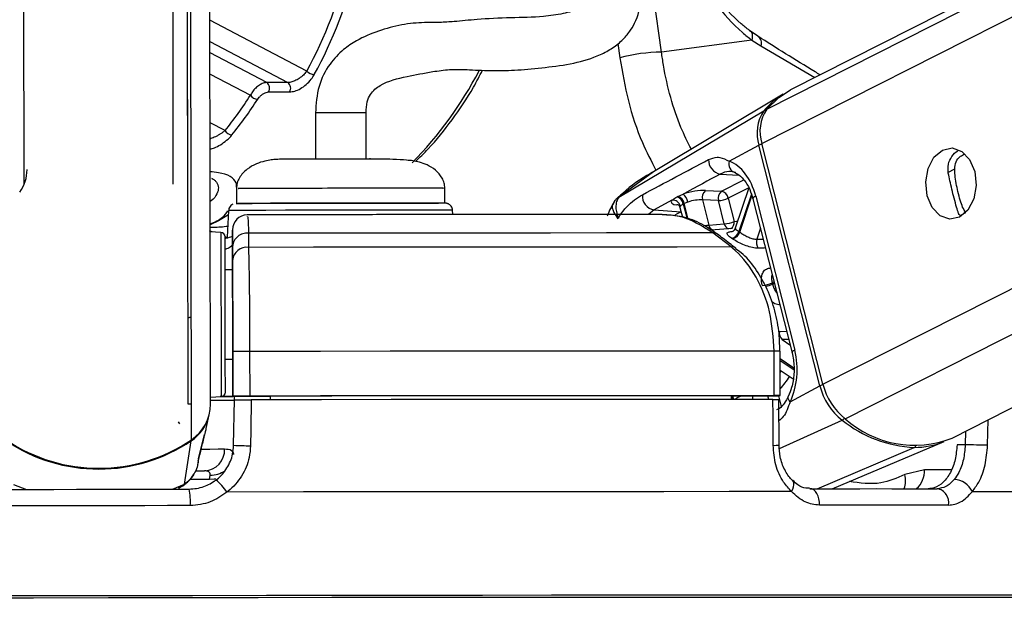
# Paper-space layout '3M DUO Surface Plate' of a CAD drawing. Header units: millimetres. Extents: x 10 to 10348, y 20 to 7979.
# Tile 58 of 117: x 5141 to 5207, y 3015 to 3055. Entities that reach past the tile are written whole.
import ezdxf

# ---------------------------------------------------------------- set-up
doc = ezdxf.new("R2010")
doc.units = ezdxf.units.MM
doc.layers.add('COMPONENT_GEOMETRY', color=7, linetype='Continuous')
doc.styles.add('SLDTEXTSTYLE0', font='TXT', dxfattribs={"width": 0.75})
doc.dimstyles.new('SLDDIMSTYLE1', dxfattribs={"dimtxt": 75, "dimasz": 3.302, "dimexe": 0, "dimexo": 0.0625, "dimgap": 18.75, "dimtad": 0, "dimtih": 1, "dimtoh": 1, "dimdec": 0, "dimrnd": 1e-09, "dimzin": 12, "dimdsep": 46, "dimtxsty": 'SLDTEXTSTYLE0', "dimsah": 1, "dimcen": 0.09, "dimadec": 0, "dimazin": 3, "dimtfac": 1, "dimtdec": 0, "dimtofl": 0, "dimtmove": 0, "dimatfit": 3, "dimfxl": 1, "dimfrac": 2, "dimtolj": 1, "dimtzin": 12, "dimarcsym": 0})

# ---------------------------------------------------------------- blocks, each defined once
blk = doc.blocks.new('_D_15')
at = {"layer": 'COMPONENT_GEOMETRY', "color": 7}
for p, q in [((6592.404, 3169.145), (6087.624, 3169.145)), ((6090.799, 3169.145), (6090.799, 2114.803)), ((6090.799, 941.399), (6090.799, 1995.741)), ((3775.5, 941.399), (6093.974, 941.399))]:
    blk.add_line(p, q, dxfattribs=at)
for points in [[(6090.799, 3169.145), (6090.291, 3165.843), (6091.307, 3165.843)], [(6090.799, 941.399), (6091.307, 944.701), (6090.291, 944.701)]]:
    blk.add_solid(points, dxfattribs=at)
at = {"layer": 'COMPONENT_GEOMETRY', "color": 7, "insert": (5979.965, 2092.421), "char_height": 75, "attachment_point": 1, "style": 'SLDTEXTSTYLE0'}
blk.add_mtext('2228', dxfattribs=at)

psp = doc.layouts.new('3M DUO Surface Plate')

# ---------------------------------------------------------------- linework, layer by layer
at = {"color": 8, "linetype": 'Continuous', "lineweight": 25}
for p, q in [((5190.491, 3046.456), (5460.365, 3183.201)), ((5190.813, 3048.774), (5456.188, 3183.239)), ((5194.587, 3030.287), (5495.732, 3182.877)), ((5196.084, 3027.97), (5501.694, 3182.822)), ((5152.156, 3026.546), (5151.961, 3172.315)), ((5183.742, 3052.611), (5181.452, 3069.331)), ((5159.911, 3051.333), (5153.404, 3054.755)), ((5153.406, 3053.315), (5158.64, 3050.563)), ((5180.809, 3053.187), (5180.94, 3052.231)), ((5157.225, 3050.563), (5153.407, 3052.571)), ((5190.426, 3053.025), (5194.054, 3050.901)), ((5153.409, 3051.132), (5156.122, 3049.705)), ((5154.415, 3047.337), (5153.414, 3047.864)), ((5183.203, 3044.568), (5180.875, 3042.855)), ((5202.973, 3044.516), (5203.44, 3044.753)), ((5187.686, 3044.413), (5188.943, 3044.327)), ((5187.776, 3043.265), (5189.274, 3044.024)), ((5189.602, 3043.49), (5188.23, 3042.795)), ((5180.899, 3042.864), (5180.875, 3042.855)), ((5189.778, 3043.064), (5188.939, 3040.551)), ((5188.997, 3040.511), (5189.815, 3042.958)), ((5183.241, 3041.999), (5182.873, 3041.696)), ((5184.882, 3042.326), (5184.779, 3042.336)), ((5185.035, 3041.876), (5185.049, 3041.883)), ((5185.051, 3041.875), (5185.035, 3041.876)), ((5185.208, 3042.408), (5185.462, 3041.405)), ((5185.538, 3041.379), (5185.27, 3042.438)), ((5203.798, 3041.636), (5204.181, 3041.83)), ((5190.389, 3040.768), (5190.144, 3040.036)), ((5154.612, 3040.119), (5154.408, 3040.191)), ((5190.144, 3040.036), (5190.572, 3040.044)), ((5191.302, 3037.166), (5191.182, 3037.106)), ((5191.204, 3037.019), (5191.323, 3037.08)), ((5191.661, 3033.836), (5192.141, 3033.853)), ((5192.281, 3033.3), (5191.855, 3033.283)), ((5191.855, 3033.283), (5192.373, 3032.937)), ((5192.624, 3031.372), (5191.71, 3031.983)), ((5191.71, 3031.881), (5192.628, 3031.268)), ((5191.711, 3031.07), (5191.78, 3031.177)), ((5189.823, 3029.512), (5189.884, 3029.268)), ((5190.947, 3029.268), (5190.884, 3029.515)), ((5191.594, 3029.517), (5191.78, 3028.783)), ((5191.67, 3025.969), (5195.877, 3027.876)), ((5205.649, 3026.181), (5205.687, 3027.898)), ((5204.165, 3027.127), (5204.146, 3026.214)), ((5194.192, 3023.267), (5200.729, 3026.043)), ((5203.217, 3024.538), (5201.406, 3024.533)), ((5140.201, 3023.547), (5141.084, 3023.22)), ((5150.891, 3023.233), (5151.691, 3023.563)), ((5151.283, 3023.336), (5151.691, 3023.563)), ((5153.38, 3023.889), (5152.05, 3023.887)), ((5196.8, 3016.107), (5196.416, 3016.107)), ((5197.398, 3016.107), (5196.8, 3016.107))]:
    psp.add_line(p, q, dxfattribs=at)
at = {"color": 7, "linetype": 'Continuous', "lineweight": 25}
for p, q in [((5455.249, 3183.248), (5192.42, 3050.073)), ((5203.265, 3026.67), (5511.266, 3182.735)), ((5153.439, 3028.942), (5153.238, 3178.621)), ((5151.939, 3028.947), (5151.748, 3171.735)), ((5151.924, 3040.376), (5151.748, 3171.735)), ((5140.919, 3043.716), (5140.749, 3170.267)), ((5150.749, 3170.268), (5150.919, 3043.73)), ((5190.213, 3053.676), (5189.65, 3054.064)), ((5189.806, 3053.422), (5183.742, 3052.611)), ((5189.806, 3053.422), (5190.426, 3053.025)), ((5158.64, 3050.563), (5157.225, 3050.563)), ((5157.34, 3049.93), (5158.755, 3049.93)), ((5191.921, 3049.788), (5183.201, 3044.571)), ((5160.49, 3048.519), (5160.494, 3045.415)), ((5163.893, 3045.446), (5163.889, 3048.524)), ((5180.875, 3042.855), (5190.613, 3048.655)), ((5194.587, 3030.287), (5190.491, 3046.456)), ((5188.286, 3045.273), (5190.292, 3046.35)), ((5194.389, 3030.181), (5190.292, 3046.35)), ((5155.183, 3043.436), (5155.184, 3042.437)), ((5169.184, 3042.455), (5169.183, 3043.455)), ((5186.702, 3043.31), (5187.776, 3043.265)), ((5189.606, 3043.483), (5188.7, 3040.771)), ((5184.444, 3042.653), (5183.241, 3041.999)), ((5184.848, 3042.905), (5185.196, 3043.061)), ((5185.515, 3042.533), (5185.27, 3042.438)), ((5186.489, 3042.672), (5186.917, 3040.982)), ((5187.562, 3042.626), (5186.489, 3042.672)), ((5187.959, 3041.062), (5187.562, 3042.626)), ((5188.23, 3042.795), (5188.626, 3041.231)), ((5189.888, 3042.746), (5192.511, 3032.391)), ((5190.071, 3042.929), (5192.694, 3032.573)), ((5154.66, 3041.962), (5154.568, 3040.165)), ((5169.726, 3041.688), (5169.71, 3041.982)), ((5183.241, 3041.999), (5185.035, 3041.876)), ((5184.979, 3042.16), (5185.142, 3041.515)), ((5153.984, 3041.275), (5153.407, 3041.011)), ((5154.645, 3041.672), (5153.984, 3041.275)), ((5153.558, 3040.519), (5153.373, 3040.598)), ((5154.139, 3040.489), (5153.423, 3040.526)), ((5154.923, 3040.562), (5154.924, 3039.757)), ((5186.917, 3040.982), (5187.959, 3041.062)), ((5188.516, 3040.754), (5187.06, 3040.646)), ((5155.994, 3040.43), (5155.994, 3039.484)), ((5188.413, 3039.51), (5187.186, 3040.455)), ((5154.924, 3039.757), (5154.927, 3037.975)), ((5154.926, 3038.607), (5154.925, 3039.553)), ((5154.927, 3037.975), (5154.427, 3037.974)), ((5154.927, 3037.975), (5154.927, 3037.975)), ((5154.931, 3035.032), (5154.938, 3029.479)), ((5154.435, 3031.975), (5154.935, 3031.975)), ((5154.938, 3029.488), (5154.934, 3032.488)), ((5154.938, 3029.471), (5154.935, 3031.975)), ((5154.935, 3031.975), (5154.938, 3029.466)), ((5156.069, 3032.491), (5156.073, 3029.491)), ((5191.318, 3029.518), (5191.314, 3032.518)), ((5191.713, 3029.518), (5191.709, 3032.518)), ((5191.711, 3031.223), (5192.582, 3030.641)), ((5192.382, 3029.104), (5194.389, 3030.181)), ((5153.438, 3029.421), (5154.154, 3029.459)), ((5154.938, 3029.488), (5154.938, 3029.479)), ((5154.938, 3029.479), (5157.438, 3029.483)), ((5154.938, 3029.471), (5154.938, 3029.466)), ((5155.047, 3029.471), (5154.938, 3029.471)), ((5154.994, 3026.185), (5155.043, 3029.238)), ((5155.043, 3029.229), (5155.047, 3029.48)), ((5157.438, 3029.489), (5157.438, 3029.483)), ((5157.438, 3029.489), (5157.439, 3029.242)), ((5157.438, 3029.483), (5157.439, 3029.242)), ((5188.423, 3029.513), (5188.42, 3029.267)), ((5188.423, 3029.508), (5191.42, 3029.517)), ((5191.638, 3026.2), (5191.629, 3029.268)), ((5153.139, 3027.311), (5153.351, 3028.232)), ((5152.642, 3025.264), (5153.032, 3026.897)), ((5153.015, 3026.829), (5153.034, 3026.896)), ((5151.691, 3023.563), (5152.147, 3026.486)), ((5195.219, 3023.267), (5202.74, 3026.437)), ((5204.146, 3026.214), (5203.597, 3026.213)), ((5152.61, 3025.151), (5152.647, 3025.263)), ((5152.585, 3024.902), (5152.626, 3025.079)), ((5152.477, 3024.46), (5153.04, 3024.461)), ((5153.38, 3023.889), (5153.414, 3024.184)), ((5201.406, 3024.533), (5200.092, 3024.212))]:
    psp.add_line(p, q, dxfattribs=at)
at = {"color": 7, "linetype": 'Continuous', "lineweight": 25, "flags": 128}
for points in [[(5189.65, 3054.064), (5189.713, 3054.027), (5189.765, 3053.975), (5189.804, 3053.908), (5189.831, 3053.83), (5189.845, 3053.74), (5189.845, 3053.641), (5189.832, 3053.534), (5189.806, 3053.422)], [(5190.813, 3048.774), (5191.62, 3049.563), (5192.42, 3050.073)], [(5202.617, 3046.028), (5203.272, 3046.166), (5203.915, 3045.938), (5204.447, 3045.381), (5204.787, 3044.578), (5204.885, 3043.652), (5204.724, 3042.743), (5204.33, 3041.991), (5203.762, 3041.509), (5203.107, 3041.371), (5202.465, 3041.598), (5201.933, 3042.156), (5201.592, 3042.959), (5201.495, 3043.885), (5201.655, 3044.794), (5202.05, 3045.546), (5202.617, 3046.028)], [(5160.18, 3045.443), (5160.212, 3045.442), (5160.482, 3045.442)], [(5163.886, 3045.446), (5164.134, 3045.448), (5164.18, 3045.448)], [(5184.788, 3042.875), (5184.802, 3042.882), (5184.848, 3042.905)], [(5155.159, 3042.436), (5155.203, 3042.437), (5155.553, 3042.44), (5156.236, 3042.443), (5157.216, 3042.446), (5158.446, 3042.449), (5159.864, 3042.451), (5161.398, 3042.454), (5162.971, 3042.456), (5164.505, 3042.458), (5165.922, 3042.459), (5167.152, 3042.459)], [(5156.44, 3042.443), (5155.694, 3042.44), (5155.273, 3042.438), (5155.269, 3042.438)], [(5169.184, 3042.455), (5169.169, 3042.456), (5168.893, 3042.457), (5168.281, 3042.458), (5167.362, 3042.459), (5166.184, 3042.459), (5164.806, 3042.458), (5163.296, 3042.456), (5161.73, 3042.454), (5160.187, 3042.452), (5158.744, 3042.449), (5157.474, 3042.446), (5156.44, 3042.443)], [(5167.152, 3042.459), (5168.133, 3042.459), (5168.764, 3042.458)], [(5185.27, 3042.438), (5185.223, 3042.415), (5185.208, 3042.408)], [(5154.429, 3036.185), (5154.428, 3037.457), (5154.426, 3038.56), (5154.425, 3039.418), (5154.424, 3039.973), (5154.424, 3040.188), (5154.424, 3040.19)], [(5187.186, 3040.455), (5183.688, 3040.453), (5180.047, 3040.451), (5176.276, 3040.449), (5172.39, 3040.446), (5168.404, 3040.443), (5164.332, 3040.439), (5160.19, 3040.435), (5155.994, 3040.43)], [(5188.413, 3039.51), (5184.784, 3039.508), (5181.004, 3039.506), (5177.087, 3039.504), (5173.047, 3039.501), (5168.902, 3039.497), (5164.667, 3039.493), (5160.358, 3039.489), (5155.994, 3039.484)], [(5154.427, 3037.974), (5154.427, 3038.11), (5154.426, 3038.274)], [(5154.927, 3037.975), (5154.927, 3037.92), (5154.927, 3037.753), (5154.927, 3037.483), (5154.928, 3037.118), (5154.929, 3036.672), (5154.929, 3036.163), (5154.93, 3035.609), (5154.931, 3035.032)], [(5154.438, 3029.759), (5154.438, 3029.902), (5154.437, 3030.388), (5154.436, 3031.187), (5154.435, 3032.244), (5154.433, 3033.487), (5154.431, 3034.831), (5154.429, 3036.185)], [(5154.435, 3031.675), (5154.435, 3031.727), (5154.435, 3031.975)], [(5191.314, 3032.518), (5187.384, 3032.517), (5183.283, 3032.515), (5179.028, 3032.512), (5174.635, 3032.509), (5170.125, 3032.505), (5165.514, 3032.501), (5160.822, 3032.496), (5156.069, 3032.491)], [(5155.047, 3029.458), (5154.789, 3029.457), (5154.086, 3029.456)], [(5191.318, 3029.518), (5187.388, 3029.517), (5183.287, 3029.515), (5179.032, 3029.512), (5174.639, 3029.509), (5170.129, 3029.505), (5165.518, 3029.501), (5160.826, 3029.496), (5156.073, 3029.491)], [(5156.18, 3029.241), (5156.148, 3027.241), (5156.13, 3026.153)], [(5191.233, 3029.268), (5187.321, 3029.267), (5183.241, 3029.265), (5179.008, 3029.262), (5174.64, 3029.259), (5170.155, 3029.255), (5165.57, 3029.251), (5160.906, 3029.246), (5156.18, 3029.241)], [(5188.423, 3029.513), (5184.924, 3029.512), (5181.293, 3029.51), (5177.542, 3029.507), (5173.683, 3029.504), (5169.729, 3029.501), (5165.695, 3029.497), (5161.593, 3029.493), (5157.438, 3029.489)], [(5191.242, 3026.181), (5191.236, 3028.181), (5191.233, 3029.268)], [(5191.42, 3029.517), (5191.554, 3029.517), (5191.649, 3029.517), (5191.703, 3029.518), (5191.711, 3029.518), (5191.674, 3029.518), (5191.593, 3029.518), (5191.473, 3029.518), (5191.318, 3029.518)], [(5139.895, 3023.218), (5141.406, 3023.22), (5142.918, 3023.222), (5144.432, 3023.224), (5145.947, 3023.226), (5147.461, 3023.228), (5148.975, 3023.23), (5150.488, 3023.232), (5151.999, 3023.234)], [(5192.48, 3023.069), (5188.297, 3023.067), (5183.909, 3023.065), (5179.338, 3023.062), (5174.607, 3023.059), (5169.737, 3023.055), (5164.753, 3023.05), (5159.678, 3023.045), (5154.537, 3023.039)], [(5193.705, 3023.267), (5194.85, 3023.267), (5195.974, 3023.267), (5197.078, 3023.267), (5198.16, 3023.268), (5199.22, 3023.267), (5200.257, 3023.267), (5201.272, 3023.267), (5202.263, 3023.267)], [(5194.349, 3022.161), (5194.349, 3022.37), (5194.321, 3022.575), (5194.266, 3022.767), (5194.187, 3022.936), (5194.086, 3023.076), (5193.968, 3023.181), (5193.839, 3023.245), (5193.705, 3023.267)], [(5204.628, 3023.069), (5207.715, 3023.067), (5210.504, 3023.065), (5212.983, 3023.062), (5215.138, 3023.059), (5216.96, 3023.055), (5218.439, 3023.05), (5219.569, 3023.045), (5220.344, 3023.039)], [(5152.082, 3022.127), (5150.55, 3022.125), (5149.017, 3022.123), (5147.483, 3022.121), (5145.948, 3022.119), (5144.413, 3022.117), (5142.879, 3022.115), (5141.346, 3022.113), (5139.815, 3022.111)], [(5203.023, 3022.161), (5202.018, 3022.161), (5200.99, 3022.161), (5199.938, 3022.161), (5198.864, 3022.161), (5197.768, 3022.161), (5196.649, 3022.161), (5195.51, 3022.161), (5194.349, 3022.161)], [(5196.416, 3016.107), (5193.129, 3016.107), (5189.229, 3016.106), (5185.118, 3016.104), (5180.816, 3016.102), (5176.344, 3016.099), (5171.724, 3016.095), (5166.979, 3016.091), (5162.131, 3016.087), (5157.205, 3016.081), (5152.223, 3016.075), (5147.211, 3016.069), (5142.193, 3016.062), (5137.193, 3016.055)], [(5217.171, 3016.053), (5217.324, 3016.055), (5217.762, 3016.062), (5217.849, 3016.069), (5217.587, 3016.075), (5216.975, 3016.081), (5216.017, 3016.087), (5214.718, 3016.091), (5213.084, 3016.095), (5211.123, 3016.099), (5208.845, 3016.102), (5206.26, 3016.104), (5203.381, 3016.106), (5200.223, 3016.107), (5197.398, 3016.107)], [(5196.552, 3015.963), (5192.857, 3015.963), (5188.929, 3015.962), (5184.786, 3015.96), (5180.45, 3015.958), (5175.942, 3015.955), (5171.284, 3015.951), (5166.501, 3015.947), (5161.615, 3015.942), (5156.651, 3015.937), (5151.633, 3015.931), (5146.588, 3015.924), (5141.539, 3015.917), (5136.513, 3015.91)], [(5196.488, 3015.963), (5192.798, 3015.963), (5188.874, 3015.962), (5184.737, 3015.96), (5180.406, 3015.958), (5175.904, 3015.955), (5171.252, 3015.951), (5166.475, 3015.947), (5161.595, 3015.942), (5156.637, 3015.936), (5151.626, 3015.931), (5146.587, 3015.924), (5141.545, 3015.917), (5136.525, 3015.91)], [(5217.02, 3015.913), (5217.283, 3015.917), (5217.417, 3015.924), (5217.194, 3015.931), (5216.617, 3015.936), (5215.687, 3015.942), (5214.41, 3015.947), (5212.793, 3015.951), (5210.842, 3015.955), (5208.568, 3015.958), (5205.982, 3015.96), (5203.097, 3015.962), (5199.927, 3015.963), (5196.488, 3015.963)], [(5217.02, 3015.911), (5217.373, 3015.917), (5217.507, 3015.924), (5217.284, 3015.931), (5216.706, 3015.937), (5215.776, 3015.942), (5214.497, 3015.947), (5212.877, 3015.951), (5210.924, 3015.955), (5208.647, 3015.958), (5206.058, 3015.96), (5203.169, 3015.962), (5199.995, 3015.963), (5196.552, 3015.963)]]:
    psp.add_lwpolyline(points, dxfattribs=at)
at = {"color": 8, "linetype": 'Continuous', "lineweight": 25, "flags": 128}
for points in [[(5190.071, 3042.929), (5189.989, 3042.88), (5189.93, 3042.833), (5189.896, 3042.79), (5189.887, 3042.752), (5189.888, 3042.746)], [(5167.506, 3041.986), (5166.238, 3041.986), (5164.78, 3041.985), (5163.201, 3041.983), (5161.574, 3041.981), (5159.976, 3041.978), (5158.481, 3041.976), (5157.16, 3041.972), (5156.073, 3041.969), (5155.272, 3041.966), (5154.795, 3041.964), (5154.66, 3041.962)], [(5184.67, 3041.667), (5184.809, 3041.752), (5185.035, 3041.876)], [(5188.626, 3041.231), (5188.789, 3041.249), (5188.861, 3041.255)], [(5154.139, 3040.489), (5154.139, 3040.487), (5154.139, 3040.26), (5154.14, 3039.673), (5154.141, 3038.765), (5154.143, 3037.599), (5154.145, 3036.255)], [(5154.145, 3036.255), (5154.147, 3034.823), (5154.149, 3033.401), (5154.15, 3032.087), (5154.152, 3030.969), (5154.153, 3030.124), (5154.154, 3029.61), (5154.154, 3029.459)], [(5192.694, 3032.573), (5192.613, 3032.525), (5192.554, 3032.478), (5192.519, 3032.435), (5192.51, 3032.397), (5192.512, 3032.39)], [(5192.382, 3029.104), (5192.312, 3029.194), (5192.264, 3029.281), (5192.242, 3029.362), (5192.244, 3029.435), (5192.257, 3029.472)], [(5152.089, 3028.94), (5152.011, 3028.942), (5151.939, 3028.947)], [(5151.384, 3027.622), (5151.339, 3027.686), (5151.298, 3027.749)], [(5152.831, 3025.931), (5153.396, 3025.932), (5153.946, 3025.934), (5154.389, 3025.935)], [(5153.794, 3023.913), (5153.683, 3023.897), (5153.38, 3023.889)], [(5192.48, 3023.069), (5192.566, 3023.233), (5192.621, 3023.39), (5192.644, 3023.535), (5192.633, 3023.66), (5192.59, 3023.761), (5192.555, 3023.802)]]:
    psp.add_lwpolyline(points, dxfattribs=at)
at = {"color": 7, "linetype": 'Continuous', "lineweight": 25}
for centre, radius, start, end in [((5189.935, 3053.225), 0.53, 337.80736, 58.33704), ((5183.922, 3040.763), 11.849, 90.86945, 104.57306), ((5160.484, 3051.885), 0.796, 223.94043, 264.93784), ((5156.935, 3050.183), 0.478, 327.95085, 52.63403), ((5158.349, 3050.183), 0.478, 327.95085, 52.63403), ((5194.525, 3045.461), 5.051, 121.03198, 140.7738), ((5156.685, 3050.162), 0.725, 219.08578, 264.17489), ((5192.801, 3047.176), 2.641, 145.95628, 198.22685), ((5193.014, 3047.287), 2.656, 145.95628, 198.22685), ((5154.957, 3047.671), 0.638, 211.62258, 262.94991), ((5187.869, 3045.363), 0.968, 178.6132, 259.13565), ((5188.857, 3045.093), 0.599, 162.50655, 256.32879), ((5138.54, 3044.708), 2.578, 324.12806, 0.00576), ((5187.069, 3042.832), 0.603, 127.57074, 195.48396), ((5188.143, 3042.787), 0.603, 127.57074, 195.48396), ((5187.646, 3042.686), 0.594, 10.6113, 77.41541), ((5183.424, 3042.951), 0.969, 175.92818, 259.11782), ((5184.493, 3042.12), 0.535, 15.00674, 95.3188), ((5184.607, 3042.289), 0.613, 11.19492, 72.78175), ((5184.669, 3042.32), 0.613, 11.17218, 72.98119), ((5184.734, 3042.421), 0.789, 8.16539, 54.16197), ((5187.469, 3044.403), 1.779, 273.00592, 295.31836), ((5155.923, 3040.675), 1, 91.48484, 180.12809), ((5187.865, 3042.839), 1.779, 273.00592, 295.31836), ((5154.124, 3040.189), 0.3, 0.07703, 87.07703), ((5188.326, 3040.719), 0.635, 281.69235, 344.58769), ((5188.381, 3040.691), 0.642, 281.53596, 343.77507), ((5186.783, 3037.26), 3.934, 55.73754, 56.76637), ((5155.877, 3039.483), 0.955, 82.93586, 175.77439), ((5187.242, 3040.009), 0.449, 53.67444, 97.23309), ((5186.475, 3037.076), 3.613, 55.73754, 56.76637), ((5190.793, 3039.832), 0.68, 162.57113, 215.92125), ((5155.878, 3038.537), 0.954, 83.02205, 175.77834), ((5190.422, 3038.674), 1.743, 273.07754, 295.85235), ((5183.51, 3035.116), 7.925, 13.89426, 14.53923), ((5192.257, 3033.735), 0.605, 170.38957, 228.38689), ((5156.055, 2812.629), 219.862, 89.99635, 90.29217), ((5198.497, 3031.2), 4.233, 193.93677, 231.75671), ((5198.718, 3031.312), 4.256, 193.93677, 231.75671), ((5154.138, 3029.759), 0.3, 273.07703, 0.07703), ((5154.1, 3099.654), 70.193, 270.05969, 270.68452), ((5156.059, 2809.629), 219.862, 89.99635, 90.29217), ((5150.543, 3028.951), 2.896, 303.86193, 359.82887), ((5153.326, 3218.852), 189.644, 270.02905, 270.51875), ((5150.533, 3028.886), 2.893, 303.92311, 346.92061), ((5200.728, 3033.146), 6.955, 228.10046, 291.38987), ((5201.079, 3034.306), 8.271, 231.02642, 267.57517), ((5145.93, 3035.758), 11.119, 236.09754, 304.05651), ((5145.918, 3035.652), 11.069, 236.06067, 270.14044), ((5145.942, 3035.653), 11.069, 270.01361, 304.09339), ((5152.963, 3025.886), 1.427, 273.12064, 1.99546), ((5156.164, 3047.491), 21.337, 266.85811, 269.90958), ((5200.766, 3031.185), 5.142, 269.58823, 292.57837), ((5198.941, 2754.99), 271.274, 88.58306, 88.9007), ((5151.624, 3021.173), 3.459, 32.64096, 50.69284), ((5203.36, 3022.485), 1.396, 24.71461, 87.7337), ((5148.543, 3022.419), 3.55, 355.29371, 13.27982), ((5202.109, 3022.347), 0.933, 348.49165, 80.45783)]:
    psp.add_arc(centre, radius, start, end, dxfattribs=at)
at = {"color": 8, "linetype": 'Continuous', "lineweight": 25}
for centre, radius, start, end in [((5148.963, 3063.019), 25.362, 315.29004, 332.62212), ((5162.607, 2716.139), 332.387, 89.78063, 90.36497), ((5190.717, 3048.466), 0.216, 83.55394, 119.00772), ((5190.723, 3045.486), 0.965, 103.45493, 116.52312), ((5168.2, 2827.616), 214.371, 89.59655, 90.18562), ((5188.193, 3041.144), 0.442, 295.21342, 11.27532), ((5187.344, 3041.069), 0.437, 191.48358, 250.82032), ((5188.382, 3041.147), 0.432, 191.31628, 252.74692), ((5188.468, 3039.066), 0.447, 52.20749, 97.16119), ((5190.439, 3038.68), 1.828, 279.29313, 294.7271), ((5191.448, 2987.719), 44.799, 89.66617, 90.17112), ((5187.724, 3033.736), 5.479, 316.71883, 327.57205), ((5194.82, 3029.317), 0.965, 103.44854, 116.52276), ((5187.831, 3029.043), 0.74, 17.28372, 36.36069), ((5187.891, 3029.065), 0.743, 15.78462, 36.64309), ((5195.657, 3028.305), 0.482, 297.15339, 321.73572), ((5152.014, 3026.476), 0.133, 4.3325, 24.72715), ((5191.331, 3028.498), 2.319, 267.80452, 277.60294), ((5200.635, 3026.245), 0.224, 294.92041, 330.31236), ((5153.493, 3025.75), 1.568, 267.11926, 306.18869), ((5198.663, 3023.812), 1.484, 338.48164, 15.62358), ((5199.761, 3024.469), 1.646, 313.12075, 2.23139)]:
    psp.add_arc(centre, radius, start, end, dxfattribs=at)
at = {"color": 7, "linetype": 'Continuous', "lineweight": 25}
for centre, major_axis, ratio, start_param, end_param in [((5144.08, 3068.091), (-0.238, 27.599), 0.718698, 4.053659, 4.669369), ((5144.358, 3068.094), (-0.238, 27.999), 0.718532, 4.053752, 4.669462), ((5141.252, 3068.091), (-0.238, 27.599), 0.718698, 3.855149, 3.977102), ((5141.53, 3068.094), (-0.238, 27.999), 0.718532, 3.855242, 3.977195), ((5187.75, 3041.684), (-0.084, 3.691), 0.672031, 5.041113, 6.031779), ((5185.824, 3042.835), (1.37, 0.293), 0.275199, 0.81797, 1.987664), ((5185.763, 3042.804), (1.37, 0.293), 0.275199, 2.80387, 3.854843), ((5185.925, 3042.365), (0.885, 0.169), 0.295196, 0.825135, 1.994828), ((5190.374, 3031.328), (-0.084, 3.691), 0.672031, 4.050448, 5.041113)]:
    psp.add_ellipse(centre, major_axis=major_axis, ratio=ratio, start_param=start_param, end_param=end_param, dxfattribs=at)
at = {"color": 8, "linetype": 'Continuous', "lineweight": 25}
psp.add_ellipse((5185.863, 3042.334), major_axis=(0.885, 0.169), ratio=0.295196, start_param=2.811034, end_param=3.159145, dxfattribs=at)
at = {"color": 7, "linetype": 'Continuous', "lineweight": 25}
for points, knots in [([(5163.889, 3048.524), (5163.902, 3048.783), (5163.926, 3049.239), (5164.244, 3049.94), (5165.109, 3050.626), (5166.51, 3050.954), (5168.121, 3051.26), (5169.546, 3051.476), (5170.976, 3051.421), (5172.496, 3051.343), (5174.113, 3051.393), (5175.876, 3051.565), (5177.819, 3051.816), (5179.359, 3052.265), (5180.465, 3052.869), (5181.154, 3053.431), (5181.674, 3054.06), (5182.207, 3055.028), (5182.498, 3056.548), (5182.122, 3058.688), (5181.023, 3061.198), (5179.883, 3062.93), (5179.239, 3063.909)], [0, 0, 0, 0, 0.022114, 0.038898, 0.072368, 0.146112, 0.207471, 0.244247, 0.286127, 0.338205, 0.395148, 0.456563, 0.515372, 0.570689, 0.597552, 0.623298, 0.646213, 0.667452, 0.719434, 0.785484, 0.878679, 1, 1, 1, 1]), ([(5176.604, 3061.707), (5176.981, 3061.154), (5177.705, 3060.092), (5178.496, 3058.558), (5178.915, 3057.377), (5179.012, 3056.621), (5178.962, 3056.209), (5178.871, 3056.009), (5178.763, 3055.878), (5178.639, 3055.768), (5178.456, 3055.646), (5177.96, 3055.395), (5177.047, 3055.154), (5175.571, 3054.95), (5173.549, 3054.919), (5171.444, 3054.829), (5169.967, 3054.665), (5168.856, 3054.592), (5167.694, 3054.612), (5166.282, 3054.483), (5164.711, 3054.043), (5163.4, 3053.504), (5162.295, 3052.758), (5161.367, 3051.785), (5160.62, 3050.304), (5160.534, 3049.124), (5160.49, 3048.519)], [0, 0, 0, 0, 0.081486, 0.156453, 0.209812, 0.236252, 0.25203, 0.260861, 0.264637, 0.269364, 0.275859, 0.284673, 0.321191, 0.366568, 0.438207, 0.515031, 0.575326, 0.614341, 0.653061, 0.706238, 0.760366, 0.814827, 0.849626, 0.893233, 0.94525, 1, 1, 1, 1]), ([(5185.22, 3061.412), (5185.421, 3060.431), (5185.821, 3058.469), (5187.282, 3055.857), (5188.706, 3054.275), (5189.595, 3053.585), (5189.806, 3053.422)], [0, 0, 0, 0, 0.300216, 0.600334, 0.905591, 1, 1, 1, 1]), ([(5189.65, 3054.064), (5189.462, 3054.213), (5188.668, 3054.836), (5187.379, 3056.268), (5186.146, 3058.549), (5185.656, 3060.331), (5185.526, 3061.216), (5185.51, 3061.328)], [0, 0, 0, 0, 0.095474, 0.402352, 0.701252, 0.962182, 1, 1, 1, 1]), ([(5194.405, 3051.078), (5194.291, 3051.146), (5192.782, 3052.051), (5191.447, 3052.895), (5190.213, 3053.676)], [0, 0, 0, 0, 0.074976, 1, 1, 1, 1]), ([(5159.911, 3051.333), (5159.859, 3051.263), (5159.74, 3051.106), (5159.486, 3050.888), (5159.19, 3050.707), (5158.89, 3050.586), (5158.723, 3050.571), (5158.64, 3050.563)], [0, 0, 0, 0, 0.174874, 0.396366, 0.604299, 0.803217, 1, 1, 1, 1]), ([(5158.755, 3049.93), (5158.869, 3049.941), (5159.098, 3049.965), (5159.495, 3050.148), (5159.881, 3050.423), (5160.205, 3050.753), (5160.35, 3050.988), (5160.414, 3051.092)], [0, 0, 0, 0, 0.199752, 0.399876, 0.607041, 0.826549, 1, 1, 1, 1]), ([(5167.204, 3045.253), (5167.494, 3045.529), (5168.375, 3046.366), (5169.686, 3048.044), (5170.909, 3049.82), (5171.519, 3051.01), (5171.716, 3051.392)], [0, 0, 0, 0, 0.1657415, 0.5026253, 0.8401303, 1, 1, 1, 1]), ([(5157.225, 3050.563), (5157.145, 3050.554), (5156.987, 3050.536), (5156.722, 3050.401), (5156.47, 3050.199), (5156.258, 3049.956), (5156.165, 3049.783), (5156.122, 3049.705)], [0, 0, 0, 0, 0.20315, 0.40434, 0.608443, 0.821733, 1, 1, 1, 1]), ([(5156.611, 3049.441), (5156.643, 3049.485), (5156.712, 3049.583), (5156.857, 3049.722), (5157.024, 3049.837), (5157.193, 3049.914), (5157.291, 3049.925), (5157.34, 3049.93)], [0, 0, 0, 0, 0.18302, 0.400043, 0.604373, 0.802384, 1, 1, 1, 1]), ([(5203.014, 3044.473), (5202.998, 3044.676), (5202.967, 3045.082), (5203.234, 3045.606), (5203.483, 3045.917), (5203.656, 3045.976), (5203.658, 3045.976)], [0, 0, 0, 0, 0.329333, 0.658165, 0.996866, 1, 1, 1, 1]), ([(5169.182, 3043.455), (5169.173, 3043.575), (5169.153, 3043.816), (5168.959, 3044.264), (5168.561, 3044.709), (5168.006, 3045.042), (5167.3, 3045.285), (5166.694, 3045.341), (5165.489, 3045.417), (5164.185, 3045.421), (5162.801, 3045.419), (5161.769, 3045.417), (5160.769, 3045.416), (5159.836, 3045.414), (5159.011, 3045.411), (5158.293, 3045.402), (5157.946, 3045.408), (5157.531, 3045.374), (5157.062, 3045.289), (5156.492, 3045.103), (5155.875, 3044.76), (5155.433, 3044.293), (5155.215, 3043.819), (5155.194, 3043.563), (5155.183, 3043.436)], [0, 0, 0, 0, 0.0187812, 0.0378814, 0.0771196, 0.1162476, 0.1536606, 0.2271795, 0.2937014, 0.4091506, 0.4635054, 0.5171747, 0.5701542, 0.6228825, 0.6765344, 0.7313078, 0.7871937, 0.8141414, 0.8434856, 0.8781979, 0.9181017, 0.9597223, 0.9800944, 1, 1, 1, 1]), ([(5182.457, 3043.02), (5183.207, 3043.419), (5184.687, 3044.205), (5186.17, 3044.996), (5186.901, 3045.386)], [0, 0, 0, 0, 0.5067429, 1, 1, 1, 1]), ([(5186.901, 3045.386), (5187.098, 3045.462), (5187.36, 3045.562), (5187.811, 3045.519), (5188.08, 3045.38), (5188.286, 3045.273)], [0, 0, 0, 0, 0.417867, 0.554004, 1, 1, 1, 1]), ([(5203.44, 3044.753), (5203.462, 3044.917), (5203.505, 3045.244), (5203.767, 3045.602), (5204.004, 3045.706), (5204.099, 3045.747)], [0, 0, 0, 0, 0.376029, 0.751571, 1, 1, 1, 1]), ([(5183.141, 3044.53), (5183.092, 3044.504), (5182.373, 3044.12), (5181.604, 3043.568), (5180.967, 3042.965), (5180.881, 3042.884)], [0, 0, 0, 0, 0.059431, 0.87305, 1, 1, 1, 1]), ([(5188.715, 3044.511), (5188.566, 3044.551), (5188.217, 3044.646), (5187.879, 3044.498), (5187.686, 3044.413)], [0, 0, 0, 0, 0.4297736, 1, 1, 1, 1]), ([(5188.61, 3044.533), (5188.681, 3044.503), (5188.892, 3044.414), (5189.279, 3044.075), (5189.665, 3043.473), (5189.821, 3042.964), (5189.888, 3042.746)], [0, 0, 0, 0, 0.1515469, 0.4466088, 0.7626629, 1, 1, 1, 1]), ([(5203.7, 3041.767), (5203.657, 3041.898), (5203.571, 3042.162), (5203.41, 3042.754), (5203.253, 3043.385), (5203.118, 3043.971), (5203.048, 3044.307), (5203.014, 3044.473)], [0, 0, 0, 0, 0.222076, 0.445772, 0.640142, 0.821651, 1, 1, 1, 1]), ([(5204.181, 3041.83), (5204.112, 3041.936), (5203.986, 3042.132), (5203.812, 3042.638), (5203.659, 3043.205), (5203.537, 3043.795), (5203.457, 3044.317), (5203.446, 3044.616), (5203.44, 3044.753)], [0, 0, 0, 0, 0.204636, 0.376335, 0.548834, 0.703363, 0.864285, 1, 1, 1, 1]), ([(5187.686, 3044.413), (5186.888, 3043.98), (5186.058, 3043.529), (5185.228, 3043.079), (5185.196, 3043.061)], [0, 0, 0, 0, 0.961066, 1, 1, 1, 1]), ([(5180.617, 3042.657), (5180.451, 3042.362), (5180.257, 3042.018), (5180.116, 3041.634), (5180.096, 3041.58)], [0, 0, 0, 0, 0.858923, 1, 1, 1, 1]), ([(5180.867, 3042.897), (5180.838, 3042.87), (5180.776, 3042.812), (5180.691, 3042.703), (5180.617, 3042.605), (5180.561, 3042.527), (5180.522, 3042.468), (5180.501, 3042.435), (5180.49, 3042.418), (5180.484, 3042.41), (5180.482, 3042.406), (5180.48, 3042.403), (5180.48, 3042.402), (5180.479, 3042.402), (5180.479, 3042.402), (5180.479, 3042.402), (5180.479, 3042.402), (5180.479, 3042.402)], [0, 0, 0, 0, 0.210727, 0.447794, 0.619906, 0.788914, 0.892827, 0.946738, 0.973537, 0.986796, 0.993377, 0.997096, 0.998907, 0.999559, 0.999802, 0.999905, 1, 1, 1, 1]), ([(5180.875, 3042.855), (5180.819, 3042.761), (5180.703, 3042.567), (5180.664, 3042.194), (5180.711, 3041.812), (5180.801, 3041.563), (5180.842, 3041.448)], [0, 0, 0, 0, 0.261822, 0.541742, 0.790389, 1, 1, 1, 1]), ([(5180.842, 3041.448), (5180.877, 3041.506), (5181.176, 3041.995), (5181.75, 3042.595), (5182.283, 3042.916), (5182.457, 3043.02)], [0, 0, 0, 0, 0.082284, 0.700826, 1, 1, 1, 1]), ([(5184.444, 3042.653), (5184.469, 3042.673), (5184.56, 3042.746), (5184.692, 3042.821), (5184.788, 3042.875)], [0, 0, 0, 0, 0.27439, 1, 1, 1, 1]), ([(5154.934, 3042.378), (5154.915, 3042.369), (5154.848, 3042.338), (5154.754, 3042.24), (5154.676, 3042.106), (5154.67, 3042.009), (5154.668, 3041.968)], [0, 0, 0, 0, 0.119709, 0.437046, 0.767231, 1, 1, 1, 1]), ([(5169.7, 3041.998), (5169.697, 3042.04), (5169.69, 3042.132), (5169.62, 3042.251), (5169.533, 3042.343), (5169.443, 3042.401), (5169.365, 3042.433), (5169.305, 3042.447), (5169.271, 3042.451), (5169.253, 3042.453), (5169.238, 3042.454), (5169.22, 3042.455), (5169.187, 3042.456), (5169.1, 3042.457), (5168.855, 3042.457), (5168.73, 3042.458)], [0, 0, 0, 0, 0.039837, 0.087664, 0.127284, 0.160763, 0.188209, 0.208467, 0.22021, 0.229719, 0.242682, 0.267605, 0.340736, 0.664864, 1, 1, 1, 1]), ([(5184.819, 3042.382), (5184.817, 3042.383), (5184.809, 3042.385), (5184.86, 3042.359), (5184.945, 3042.277), (5184.961, 3042.19), (5184.967, 3042.157)], [0, 0, 0, 0, 0.094559, 0.393165, 0.77285, 1, 1, 1, 1]), ([(5185.208, 3042.408), (5185.147, 3042.372), (5185.063, 3042.322), (5185.021, 3042.272), (5185.01, 3042.259)], [0, 0, 0, 0, 0.718824, 1, 1, 1, 1]), ([(5183.782, 3041.697), (5183.367, 3041.696), (5181.737, 3041.696), (5178.761, 3041.694), (5174.805, 3041.692), (5170.702, 3041.689), (5166.48, 3041.685), (5162.155, 3041.681), (5158.621, 3041.678), (5156.529, 3041.675), (5155.922, 3041.675)], [0, 0, 0, 0, 0.050579, 0.198705, 0.346847, 0.494983, 0.643115, 0.791244, 0.93937, 1, 1, 1, 1]), ([(5187.507, 3040.369), (5187.112, 3040.637), (5186.32, 3041.175), (5185.052, 3041.619), (5184.198, 3041.661), (5183.799, 3041.681)], [0, 0, 0, 0, 0.346059, 0.69386, 1, 1, 1, 1]), ([(5203.798, 3041.636), (5203.771, 3041.656), (5203.724, 3041.691), (5203.707, 3041.744), (5203.7, 3041.767)], [0, 0, 0, 0, 0.572046, 1, 1, 1, 1]), ([(5154.925, 3039.553), (5154.924, 3039.951), (5154.923, 3040.773), (5154.923, 3040.634), (5154.923, 3040.562)], [0, 0, 0, 0, 0.484204, 1, 1, 1, 1]), ([(5188.455, 3040.097), (5188.407, 3040.13), (5188.272, 3040.223), (5188.143, 3040.351), (5188.133, 3040.459), (5188.26, 3040.532), (5188.449, 3040.556), (5188.545, 3040.568)], [0, 0, 0, 0, 0.116734, 0.333017, 0.551924, 0.773865, 1, 1, 1, 1]), ([(5188.694, 3040.774), (5188.673, 3040.723), (5188.632, 3040.624), (5188.538, 3040.554), (5188.495, 3040.536), (5188.499, 3040.537), (5188.5, 3040.538)], [0, 0, 0, 0, 0.337251, 0.6518313, 0.8984187, 1, 1, 1, 1]), ([(5188.997, 3040.511), (5189.067, 3040.465), (5189.208, 3040.372), (5189.474, 3040.22), (5189.752, 3040.097), (5189.983, 3040.037), (5190.104, 3040.036), (5190.144, 3040.036)], [0, 0, 0, 0, 0.219859, 0.440343, 0.66314, 0.88549, 1, 1, 1, 1]), ([(5154.924, 3040.221), (5154.83, 3040.185), (5154.707, 3040.139), (5154.501, 3040.09), (5154.454, 3040.078)], [0, 0, 0, 0, 0.766513, 1, 1, 1, 1]), ([(5188.734, 3039.425), (5188.448, 3039.646), (5188.04, 3039.961), (5187.631, 3040.276), (5187.509, 3040.371)], [0, 0, 0, 0, 0.699998, 1, 1, 1, 1]), ([(5190.243, 3039.433), (5190.18, 3039.435), (5189.996, 3039.438), (5189.646, 3039.513), (5189.222, 3039.668), (5188.817, 3039.866), (5188.611, 3039.997), (5188.509, 3040.061)], [0, 0, 0, 0, 0.119584, 0.349288, 0.573021, 0.788436, 1, 1, 1, 1]), ([(5155.994, 3039.484), (5156.007, 3038.973), (5156.033, 3037.95), (5156.058, 3035.587), (5156.067, 3033.669), (5156.069, 3032.633), (5156.069, 3032.491)], [0, 0, 0, 0, 0.317078, 0.634488, 0.949899, 1, 1, 1, 1]), ([(5191.314, 3032.518), (5191.252, 3033.412), (5191.127, 3035.198), (5190.17, 3037.57), (5189.151, 3038.902), (5188.513, 3039.427), (5188.413, 3039.51)], [0, 0, 0, 0, 0.3136596, 0.6271455, 0.9416176, 1, 1, 1, 1]), ([(5191.694, 3032.517), (5191.683, 3032.97), (5191.658, 3033.952), (5191.34, 3035.417), (5190.807, 3036.853), (5190.049, 3038.106), (5189.341, 3038.973), (5188.846, 3039.307), (5188.719, 3039.392)], [0, 0, 0, 0, 0.1631605, 0.3541326, 0.5460791, 0.7396422, 0.9331715, 1, 1, 1, 1]), ([(5154.934, 3032.488), (5154.934, 3032.612), (5154.933, 3033.519), (5154.931, 3035.198), (5154.928, 3037.266), (5154.927, 3038.16), (5154.926, 3038.607)], [0, 0, 0, 0, 0.050069, 0.365309, 0.6827, 1, 1, 1, 1]), ([(5190.515, 3036.934), (5190.499, 3037.008), (5190.452, 3037.219), (5190.456, 3037.544), (5190.566, 3037.844), (5190.775, 3038.052), (5190.983, 3038.093), (5191.089, 3038.114)], [0, 0, 0, 0, 0.116734, 0.333017, 0.551924, 0.773865, 1, 1, 1, 1]), ([(5152.081, 3034.765), (5152.078, 3034.765), (5152.048, 3034.763), (5151.997, 3034.759), (5151.951, 3034.759), (5151.931, 3034.759)], [0, 0, 0, 0, 0.061825, 0.586115, 1, 1, 1, 1]), ([(5192.511, 3032.391), (5192.545, 3032.24), (5192.644, 3031.788), (5192.669, 3030.981), (5192.533, 3030.118), (5192.341, 3029.668), (5192.258, 3029.473)], [0, 0, 0, 0, 0.154, 0.459575, 0.765713, 1, 1, 1, 1]), ([(5155.043, 3029.238), (5155.054, 3029.238), (5155.076, 3029.238), (5155.249, 3029.239), (5155.503, 3029.24), (5155.827, 3029.24), (5156.06, 3029.241), (5156.18, 3029.241)], [0, 0, 0, 0, 0.1975557, 0.39511, 0.5926965, 0.790302, 1, 1, 1, 1]), ([(5191.233, 3029.268), (5191.315, 3029.268), (5191.479, 3029.268), (5191.612, 3029.268), (5191.616, 3029.268), (5191.618, 3029.268)], [0, 0, 0, 0, 0.365445, 0.730888, 1, 1, 1, 1]), ([(5192.257, 3029.478), (5192.24, 3029.442), (5192.127, 3029.203), (5191.896, 3028.867), (5191.674, 3028.618), (5191.502, 3028.578), (5191.463, 3028.569)], [0, 0, 0, 0, 0.068742, 0.457858, 0.874377, 1, 1, 1, 1]), ([(5153.131, 3027.312), (5153.127, 3027.282), (5153.087, 3027.015), (5153.049, 3026.916), (5153.015, 3026.829)], [0, 0, 0, 0, 0.113022, 1, 1, 1, 1]), ([(5153.015, 3026.829), (5152.949, 3026.554), (5152.817, 3025.997), (5152.68, 3025.436), (5152.61, 3025.151)], [0, 0, 0, 0, 0.493257, 1, 1, 1, 1]), ([(5153.815, 3023.849), (5153.836, 3023.866), (5154.123, 3024.089), (5154.592, 3024.625), (5154.938, 3025.451), (5154.979, 3025.986), (5154.994, 3026.185)], [0, 0, 0, 0, 0.029546, 0.405549, 0.779029, 1, 1, 1, 1]), ([(5154.389, 3025.935), (5154.469, 3025.932), (5154.779, 3025.921), (5154.969, 3025.788), (5154.982, 3025.596), (5154.984, 3025.556)], [0, 0, 0, 0, 0.21314, 0.833707, 1, 1, 1, 1]), ([(5156.13, 3026.153), (5156.11, 3025.888), (5156.055, 3025.173), (5155.585, 3024.071), (5154.952, 3023.357), (5154.565, 3023.06), (5154.537, 3023.039)], [0, 0, 0, 0, 0.220493, 0.593656, 0.970348, 1, 1, 1, 1]), ([(5192.48, 3023.069), (5192.295, 3023.274), (5191.848, 3023.771), (5191.355, 3024.845), (5191.28, 3025.736), (5191.242, 3026.181)], [0, 0, 0, 0, 0.260354, 0.63069, 1, 1, 1, 1]), ([(5192.559, 3023.806), (5192.534, 3023.829), (5192.328, 3024.013), (5191.995, 3024.524), (5191.688, 3025.342), (5191.661, 3025.934), (5191.648, 3026.202)], [0, 0, 0, 0, 0.047758, 0.383882, 0.72077, 1, 1, 1, 1]), ([(5203.597, 3026.213), (5203.569, 3025.878), (5203.514, 3025.209), (5203.177, 3024.323), (5202.689, 3023.658), (5202.154, 3023.313), (5201.8, 3023.279), (5201.664, 3023.265)], [0, 0, 0, 0, 0.215288, 0.430555, 0.64649, 0.863795, 1, 1, 1, 1]), ([(5204.146, 3026.214), (5204.118, 3025.881), (5204.063, 3025.213), (5203.78, 3024.407), (5203.521, 3024.034), (5203.415, 3023.88)], [0, 0, 0, 0, 0.370015, 0.740315, 1, 1, 1, 1]), ([(5204.628, 3023.069), (5204.777, 3023.274), (5205.14, 3023.771), (5205.538, 3024.845), (5205.612, 3025.736), (5205.649, 3026.181)], [0, 0, 0, 0, 0.260354, 0.63069, 1, 1, 1, 1]), ([(5152.624, 3025.07), (5152.626, 3025.075), (5152.636, 3025.11), (5152.64, 3025.161), (5152.644, 3025.208), (5152.644, 3025.226), (5152.644, 3025.233)], [0, 0, 0, 0, 0.07812, 0.458179, 0.784845, 1, 1, 1, 1]), ([(5151.3, 3023.309), (5151.426, 3023.378), (5151.635, 3023.491), (5151.943, 3023.753), (5152.198, 3023.995), (5152.288, 3024.222), (5152.314, 3024.287)], [0, 0, 0, 0, 0.29975, 0.49924, 0.85847, 1, 1, 1, 1]), ([(5153.414, 3024.184), (5153.416, 3024.213), (5153.424, 3024.326), (5153.345, 3024.412), (5153.188, 3024.455), (5153.096, 3024.459), (5153.04, 3024.461)], [0, 0, 0, 0, 0.167609, 0.639669, 0.784651, 1, 1, 1, 1]), ([(5151.999, 3023.234), (5152.339, 3023.264), (5152.996, 3023.323), (5153.549, 3023.679), (5153.815, 3023.849)], [0, 0, 0, 0, 0.5195201, 1, 1, 1, 1]), ([(5193.689, 3023.302), (5193.603, 3023.296), (5193.337, 3023.274), (5192.966, 3023.435), (5192.675, 3023.717), (5192.562, 3023.825)], [0, 0, 0, 0, 0.227966, 0.702694, 1, 1, 1, 1]), ([(5203.415, 3023.88), (5203.233, 3023.697), (5202.882, 3023.345), (5202.464, 3023.292), (5202.263, 3023.267)], [0, 0, 0, 0, 0.519417, 1, 1, 1, 1]), ([(5154.537, 3023.039), (5154.179, 3022.785), (5153.443, 3022.264), (5152.544, 3022.174), (5152.082, 3022.127)], [0, 0, 0, 0, 0.4853495, 1, 1, 1, 1]), ([(5194.349, 3022.161), (5194.025, 3022.2), (5193.343, 3022.281), (5192.777, 3022.798), (5192.48, 3023.069)], [0, 0, 0, 0, 0.4758588, 1, 1, 1, 1]), ([(5203.023, 3022.161), (5203.303, 3022.2), (5203.892, 3022.281), (5204.375, 3022.798), (5204.628, 3023.069)], [0, 0, 0, 0, 0.4758588, 1, 1, 1, 1])]:
    psp.add_open_spline(points, degree=3, knots=knots, dxfattribs=at)
at = {"color": 8, "linetype": 'Continuous', "lineweight": 25}
for points, knots in [([(5185.748, 3046.094), (5185.504, 3046.571), (5184.953, 3047.651), (5184.329, 3049.557), (5183.93, 3051.275), (5183.783, 3052.316), (5183.742, 3052.611)], [0, 0, 0, 0, 0.2461728, 0.5572588, 0.8745626, 1, 1, 1, 1]), ([(5180.94, 3052.231), (5181.11, 3051.256), (5181.455, 3049.279), (5182.305, 3046.73), (5183.052, 3045.284), (5183.369, 3044.671)], [0, 0, 0, 0, 0.358852, 0.728093, 1, 1, 1, 1]), ([(5154.415, 3047.337), (5154.369, 3047.299), (5154.278, 3047.222), (5154.121, 3047.114), (5153.952, 3047.014), (5153.785, 3046.928), (5153.617, 3046.855), (5153.496, 3046.808), (5153.428, 3046.787), (5153.415, 3046.783)], [0, 0, 0, 0, 0.174939, 0.353261, 0.516689, 0.683231, 0.822917, 0.965399, 1, 1, 1, 1]), ([(5153.416, 3046.075), (5153.512, 3046.105), (5153.742, 3046.177), (5154.132, 3046.387), (5154.551, 3046.681), (5154.768, 3046.917), (5154.879, 3047.039)], [0, 0, 0, 0, 0.174454, 0.419737, 0.700929, 1, 1, 1, 1]), ([(5155.197, 3043.532), (5155.194, 3043.629), (5155.181, 3044.078), (5154.462, 3044.481), (5153.598, 3044.549), (5153.402, 3044.564)], [0, 0, 0, 0, 0.176422, 0.812949, 1, 1, 1, 1]), ([(5153.512, 3044.144), (5153.579, 3044.1), (5153.715, 3044.013), (5153.905, 3043.8), (5154.014, 3043.489), (5153.886, 3043.062), (5153.668, 3042.738), (5153.43, 3042.584), (5153.405, 3042.568)], [0, 0, 0, 0, 0.106404, 0.213687, 0.444016, 0.681403, 0.965422, 1, 1, 1, 1]), ([(5156.438, 3043.443), (5155.962, 3043.441), (5155.224, 3043.439), (5155.292, 3043.437), (5155.316, 3043.436)], [0, 0, 0, 0, 0.645508, 1, 1, 1, 1]), ([(5169.05, 3043.455), (5169.079, 3043.455), (5169.175, 3043.457), (5168.192, 3043.459), (5166.298, 3043.459), (5163.713, 3043.457), (5160.929, 3043.453), (5158.268, 3043.448), (5157.048, 3043.445), (5156.438, 3043.443)], [0, 0, 0, 0, 0.069888, 0.224906, 0.379925, 0.534944, 0.689963, 0.844981, 1, 1, 1, 1]), ([(5153.407, 3041.049), (5153.721, 3041.191), (5154.27, 3041.439), (5154.507, 3041.795), (5154.609, 3041.947)], [0, 0, 0, 0, 0.572459, 1, 1, 1, 1]), ([(5180.506, 3042.382), (5180.484, 3042.362), (5180.408, 3042.296), (5180.439, 3042.093), (5180.532, 3041.796), (5180.711, 3041.554), (5180.816, 3041.412)], [0, 0, 0, 0, 0.113403, 0.38822, 0.641599, 1, 1, 1, 1]), ([(5155.921, 3041.531), (5155.931, 3041.558), (5155.951, 3041.614), (5155.975, 3041.086), (5155.989, 3040.61), (5155.994, 3040.43)], [0, 0, 0, 0, 0.365369, 0.760283, 1, 1, 1, 1]), ([(5187.186, 3040.455), (5186.448, 3040.925), (5185.353, 3041.623), (5184.168, 3041.657), (5183.781, 3041.668)], [0, 0, 0, 0, 0.673572, 1, 1, 1, 1]), ([(5154.605, 3040.891), (5154.29, 3040.855), (5153.913, 3040.812), (5153.478, 3040.822), (5153.407, 3040.824)], [0, 0, 0, 0, 0.835417, 1, 1, 1, 1]), ([(5186.568, 3040.951), (5186.647, 3040.957), (5186.775, 3040.968), (5186.877, 3040.978), (5186.917, 3040.982)], [0, 0, 0, 0, 0.610892, 1, 1, 1, 1]), ([(5188.702, 3040.77), (5188.704, 3040.752), (5188.708, 3040.715), (5188.81, 3040.636), (5188.905, 3040.573), (5188.939, 3040.551)], [0, 0, 0, 0, 0.374613, 0.779648, 1, 1, 1, 1]), ([(5154.924, 3039.757), (5154.91, 3039.67), (5154.887, 3039.53), (5154.551, 3039.395), (5154.425, 3039.345)], [0, 0, 0, 0, 0.626587, 1, 1, 1, 1]), ([(5190.724, 3039.444), (5190.67, 3039.443), (5190.51, 3039.439), (5190.349, 3039.436), (5190.243, 3039.433)], [0, 0, 0, 0, 0.337005, 1, 1, 1, 1]), ([(5191.175, 3037.666), (5191.159, 3037.619), (5191.121, 3037.506), (5191.136, 3037.303), (5191.17, 3037.157), (5191.182, 3037.106)], [0, 0, 0, 0, 0.317856, 0.759649, 1, 1, 1, 1]), ([(5191.204, 3037.019), (5191.232, 3036.924), (5191.29, 3036.734), (5191.394, 3036.52), (5191.473, 3036.437), (5191.491, 3036.418)], [0, 0, 0, 0, 0.43586, 0.872958, 1, 1, 1, 1]), ([(5191.722, 3035.615), (5191.662, 3035.622), (5191.485, 3035.643), (5191.275, 3035.726), (5191.151, 3035.852), (5191.127, 3035.877)], [0, 0, 0, 0, 0.294342, 0.85973, 1, 1, 1, 1]), ([(5189.158, 3029.51), (5189.1, 3029.487), (5188.947, 3029.426), (5188.758, 3029.331), (5188.648, 3029.274), (5188.61, 3029.254)], [0, 0, 0, 0, 0.283667, 0.747603, 1, 1, 1, 1]), ([(5192.382, 3029.104), (5192.255, 3028.731), (5192.074, 3028.197), (5191.735, 3027.918), (5191.633, 3027.835)], [0, 0, 0, 0, 0.700141, 1, 1, 1, 1]), ([(5152.579, 3024.903), (5152.575, 3024.877), (5152.545, 3024.689), (5152.391, 3024.34), (5152.106, 3023.897), (5151.826, 3023.672), (5151.691, 3023.563)], [0, 0, 0, 0, 0.048643, 0.347941, 0.684849, 1, 1, 1, 1]), ([(5152.61, 3025.151), (5152.602, 3025.054), (5152.592, 3024.933), (5152.615, 3025.057), (5152.619, 3025.08)], [0, 0, 0, 0, 0.812698, 1, 1, 1, 1]), ([(5200.092, 3024.212), (5199.56, 3023.981), (5198.339, 3023.454), (5197.075, 3023.643), (5196.362, 3023.749)], [0, 0, 0, 0, 0.436721, 1, 1, 1, 1])]:
    psp.add_open_spline(points, degree=3, knots=knots, dxfattribs=at)

# ---------------------------------------------------------------- dimensions: what is measured, and where the dimension line sits
at = {"layer": 'COMPONENT_GEOMETRY', "color": 7}
dim = psp.add_linear_dim(base=(6090.799, 941.399), p1=(6593.674, 3169.145), p2=(3774.23, 941.399), angle=90, dimstyle='SLDDIMSTYLE1', dxfattribs=at)
dim.commit()
dim.dimension.update_dxf_attribs({"geometry": '_D_15', "text_midpoint": (6090.799, 2055.272), "dimtype": 160})

doc.saveas('drawing.dxf')
